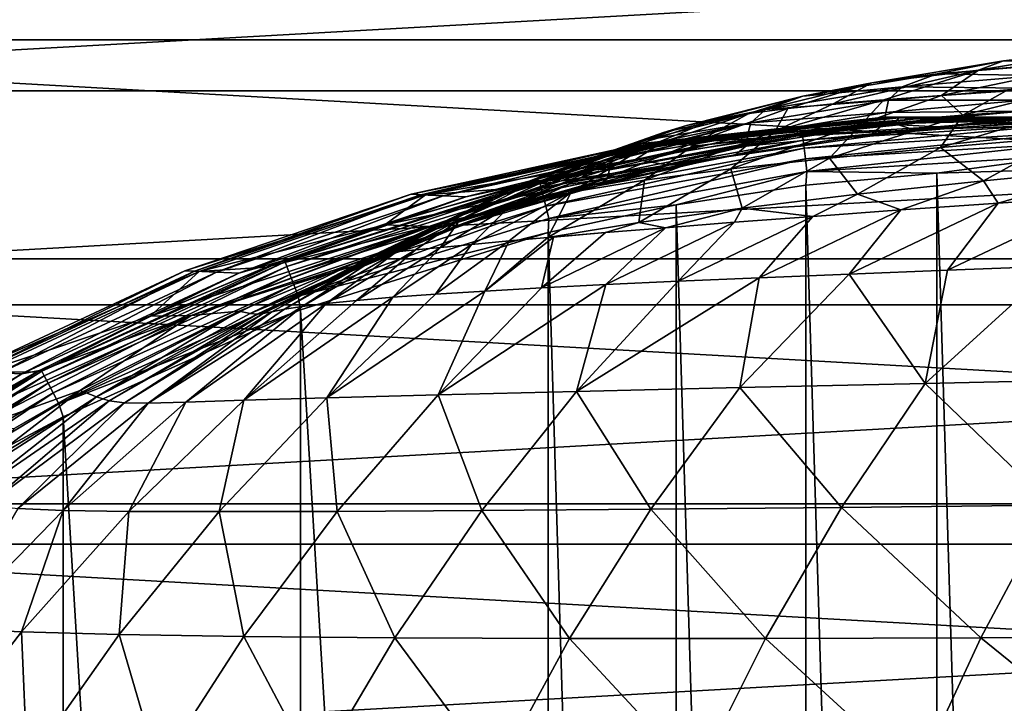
# Model space of a CAD drawing. Header units: metres. Extents: x -23 to 245, y -35 to 23.
# Tile 14 of 166: x -8.06 to -0.49, y 12.49 to 17.75. Entities that reach past the tile are written whole.
import ezdxf

# ---------------------------------------------------------------- set-up
doc = ezdxf.new("R2010")
doc.units = ezdxf.units.M
doc.layers.add('solid_509092_SW0002', color=7, linetype='CONTINUOUS')

msp = doc.modelspace()

# ---------------------------------------------------------------- linework, layer by layer
at = {"layer": 'solid_509092_SW0002'}
for points in [[(-14.030676, 17.589457), (-11.97273, 19.05003), (14.030578, 17.589535)], [(-11.97273, 19.05003), (11.972623, 19.050097), (14.030578, 17.589535)], [(11.70664, 18.626713, 150), (-11.70662, 18.626726, 150), (-13.718841, 17.198614, 150)], [(13.71886, 17.198599, 150), (11.70664, 18.626713, 150), (-13.718841, 17.198614, 150)], [(-15.912372, 15.907379), (-14.030676, 17.589457), (15.912283, 15.907468)], [(-14.030676, 17.589457), (14.030578, 17.589535), (15.912283, 15.907468)], [(0.296971, 17.520905, 232.845963), (-0.690891, 17.357847, 233.358688), (0.407513, 17.450781, 236.343384)], [(0.296971, 17.520905, 232.845963), (-0.496753, 17.428495, 229.859955), (-0.690891, 17.357847, 233.358688)], [(0.523544, 17.506712, 229.415756), (-0.496753, 17.428495, 229.859955), (0.296971, 17.520905, 232.845963)], [(0.523544, 17.506712, 229.415756), (0.032646, 17.413969, 226.456757), (-0.496753, 17.428495, 229.859955)], [(-0.496753, 17.428495, 229.859955), (-1.510027, 17.260302, 230.302887), (-0.690891, 17.357847, 233.358688)], [(-0.496753, 17.428495, 229.859955), (-1.006481, 17.330044, 226.828262), (-1.510027, 17.260302, 230.302887)], [(0.032646, 17.413969, 226.456757), (-1.006481, 17.330044, 226.828262), (-0.496753, 17.428495, 229.859955)], [(0.032646, 17.413969, 226.456757), (-0.224807, 17.316956, 223.468872), (-1.006481, 17.330044, 226.828262)], [(0.407513, 17.450781, 236.343384), (-0.974796, 17.163321, 235.746017), (-0.483142, 17.195534, 237.054977)], [(0.407513, 17.450781, 236.343384), (-0.690891, 17.357847, 233.358688), (-0.974796, 17.163321, 235.746017)], [(-0.690891, 17.357847, 233.358688), (-1.80612, 17.097723, 233.098557), (-1.417373, 17.130671, 234.423431)], [(-0.690891, 17.357847, 233.358688), (-1.510027, 17.260302, 230.302887), (-1.80612, 17.097723, 233.098557)], [(-0.690891, 17.357847, 233.358688), (-1.417373, 17.130671, 234.423431), (-0.974796, 17.163321, 235.746017)], [(-1.510027, 17.260302, 230.302887), (-2.455881, 17.023809, 230.305435), (-2.154361, 17.062178, 231.726501)], [(-1.510027, 17.260302, 230.302887), (-2.040353, 17.158197, 227.198868), (-2.455881, 17.023809, 230.305435)], [(-1.510027, 17.260302, 230.302887), (-2.154361, 17.062178, 231.726501), (-1.80612, 17.097723, 233.098557)], [(-1.006481, 17.330044, 226.828262), (-2.040353, 17.158197, 227.198868), (-1.510027, 17.260302, 230.302887)], [(-1.006481, 17.330044, 226.828262), (-1.27711, 17.228216, 223.766113), (-2.040353, 17.158197, 227.198868)], [(-0.224807, 17.316956, 223.468872), (-1.27711, 17.228216, 223.766113), (-1.006481, 17.330044, 226.828262)], [(-0.224807, 17.316956, 223.468872), (-0.320507, 17.219618, 220.462891), (-1.27711, 17.228216, 223.766113)], [(13.71886, 17.198599, 150), (-13.718841, 17.198614, 150), (-15.558726, 15.553918, 150)], [(15.558744, 15.553901, 150), (13.71886, 17.198599, 150), (-15.558726, 15.553918, 150)], [(-1.27711, 17.228216, 223.766113), (-2.326407, 17.054268, 224.062775), (-2.040353, 17.158197, 227.198868)], [(-1.27711, 17.228216, 223.766113), (-1.380572, 17.126999, 220.68512), (-2.326407, 17.054268, 224.062775)], [(-0.320507, 17.219618, 220.462891), (-1.380572, 17.126999, 220.68512), (-1.27711, 17.228216, 223.766113)], [(-0.320507, 17.219618, 220.462891), (-0.338082, 17.126451, 217.44783), (-1.380572, 17.126999, 220.68512)], [(-0.809339, 17.012051, 237.71405), (-0.483142, 17.195534, 237.054977), (-0.974796, 17.163321, 235.746017)], [(-0.809339, 17.012051, 237.71405), (0.069533, 17.22859, 238.376511), (-0.483142, 17.195534, 237.054977)], [(0.056997, 17.073027, 239.580734), (0.069533, 17.22859, 238.376511), (-0.809339, 17.012051, 237.71405)], [(-2.040353, 17.158197, 227.198868), (-2.935404, 16.931309, 227.256592), (-2.717094, 16.980097, 228.814774)], [(-2.040353, 17.158197, 227.198868), (-2.326407, 17.054268, 224.062775), (-2.935404, 16.931309, 227.256592)], [(-2.040353, 17.158197, 227.198868), (-2.717094, 16.980097, 228.814774), (-2.455881, 17.023809, 230.305435)], [(-1.380572, 17.126999, 220.68512), (-2.439838, 16.952553, 220.906998), (-2.326407, 17.054268, 224.062775)], [(-1.380572, 17.126999, 220.68512), (-1.400897, 17.03092, 217.595016), (-2.439838, 16.952553, 220.906998)], [(-2.252335, 16.887476, 233.854889), (-1.417373, 17.130671, 234.423431), (-1.80612, 17.097723, 233.098557)], [(-1.580681, 16.950541, 235.804291), (-1.417373, 17.130671, 234.423431), (-2.252335, 16.887476, 233.854889)], [(-1.580681, 16.950541, 235.804291), (-0.974796, 17.163321, 235.746017), (-1.417373, 17.130671, 234.423431)], [(-0.809339, 17.012051, 237.71405), (-0.974796, 17.163321, 235.746017), (-1.580681, 16.950541, 235.804291)], [(-0.338082, 17.126451, 217.44783), (-1.400897, 17.03092, 217.595016), (-1.380572, 17.126999, 220.68512)], [(-0.338082, 17.126451, 217.44783), (-0.355429, 17.041533, 214.433304), (-1.400897, 17.03092, 217.595016)], [(-2.326407, 17.054268, 224.062775), (-3.254332, 16.819571, 224.139221), (-3.112126, 16.87752, 225.695969)], [(-2.326407, 17.054268, 224.062775), (-2.439838, 16.952553, 220.906998), (-3.254332, 16.819571, 224.139221)], [(-2.326407, 17.054268, 224.062775), (-3.112126, 16.87752, 225.695969), (-2.935404, 16.931309, 227.256592)], [(-2.820254, 16.820986, 231.871521), (-2.154361, 17.062178, 231.726501), (-2.455881, 17.023809, 230.305435)], [(-2.252335, 16.887476, 233.854889), (-2.154361, 17.062178, 231.726501), (-2.820254, 16.820986, 231.871521)], [(-1.400897, 17.03092, 217.595016), (-2.464478, 16.857628, 217.742035), (-2.439838, 16.952553, 220.906998)], [(-1.400897, 17.03092, 217.595016), (-1.41651, 16.94409, 214.506165), (-2.464478, 16.857628, 217.742035)], [(-2.252335, 16.887476, 233.854889), (-1.80612, 17.097723, 233.098557), (-2.154361, 17.062178, 231.726501)], [(-0.355429, 17.041533, 214.433304), (-1.41651, 16.94409, 214.506165), (-1.400897, 17.03092, 217.595016)], [(-0.355429, 17.041533, 214.433304), (-0.450759, 16.96678, 211.429031), (-1.41651, 16.94409, 214.506165)], [(0.056997, 17.073027, 239.580734), (-0.981207, 16.762323, 238.703522), (-0.040711, 16.842018, 240.542313)], [(0.056997, 17.073027, 239.580734), (-0.809339, 17.012051, 237.71405), (-0.981207, 16.762323, 238.703522)], [(-3.654605, 16.669655, 227.835678), (-2.717094, 16.980097, 228.814774), (-2.935404, 16.931309, 227.256592)], [(-3.283569, 16.749031, 229.861389), (-2.717094, 16.980097, 228.814774), (-3.654605, 16.669655, 227.835678)], [(-2.439838, 16.952553, 220.906998), (-3.497661, 16.684202, 220.898331), (-3.468026, 16.702671, 221.318146)], [(-2.439838, 16.952553, 220.906998), (-2.464478, 16.857628, 217.742035), (-3.497661, 16.684202, 220.898331)], [(-2.439838, 16.952553, 220.906998), (-3.468026, 16.702671, 221.318146), (-3.36825, 16.761217, 222.682999)], [(-2.439838, 16.952553, 220.906998), (-3.36825, 16.761217, 222.682999), (-3.254332, 16.819571, 224.139221)], [(-3.283569, 16.749031, 229.861389), (-2.455881, 17.023809, 230.305435), (-2.717094, 16.980097, 228.814774)], [(-2.820254, 16.820986, 231.871521), (-2.455881, 17.023809, 230.305435), (-3.283569, 16.749031, 229.861389)], [(-1.412496, 16.996145, 184.870544), (-3.250642, 16.79748, 184.868637), (-1.302934, 16.990828, 193.422653)], [(-3.17538, 16.793892, 176.305939), (-3.250642, 16.79748, 184.868637), (-1.412496, 16.996145, 184.870544)], [(-3.250642, 16.79748, 184.868637), (-3.139293, 16.792171, 193.421173), (-1.302934, 16.990828, 193.422653)], [(-1.338443, 16.992552, 176.307571), (-3.17538, 16.793892, 176.305939), (-1.412496, 16.996145, 184.870544)], [(-3.005519, 16.785795, 167.738098), (-3.17538, 16.793892, 176.305939), (-1.338443, 16.992552, 176.307571)], [(-1.302934, 16.990828, 193.422653), (-3.139293, 16.792171, 193.421173), (-1.334334, 16.946451, 201.950012)], [(-1.171309, 16.984438, 167.739075), (-3.005519, 16.785795, 167.738098), (-1.338443, 16.992552, 176.307571)], [(-1.171309, 16.984438, 167.739075), (-2.833068, 16.777575, 159.170105), (-3.005519, 16.785795, 167.738098)], [(-1.171309, 16.984438, 167.739075), (-1.001626, 16.976202, 159.170425), (-2.833068, 16.777575, 159.170105)], [(-2.061231, 16.871716, 150.649933), (-2.833068, 16.777575, 159.170105), (-1.001626, 16.976202, 159.170425)], [(-1.029782, 16.965895, 150.649963), (-2.061231, 16.871716, 150.649933), (-1.001626, 16.976202, 159.170425)], [(-2.043109, 16.86022, 150.546616), (-2.061231, 16.871716, 150.649933), (-1.029782, 16.965895, 150.649963)], [(0.003627, 16.984138, 150.546616), (-2.043109, 16.86022, 150.546616), (-1.029782, 16.965895, 150.649963)], [(-2.038313, 16.820518, 150.450012), (-2.043109, 16.86022, 150.546616), (0.003627, 16.984138, 150.546616)], [(0.003653, 16.944147, 150.450012), (-2.038313, 16.820518, 150.450012), (0.003627, 16.984138, 150.546616)], [(-0.809339, 17.012051, 237.71405), (-1.833851, 16.681385, 236.81842), (-0.981207, 16.762323, 238.703522)], [(-0.809339, 17.012051, 237.71405), (-1.580681, 16.950541, 235.804291), (-1.833851, 16.681385, 236.81842)], [(-0.450759, 16.96678, 211.429031), (-1.013771, 16.922575, 211.429031), (-1.41651, 16.94409, 214.506165)], [(0.441182, 16.997353, 184.872406), (-1.412496, 16.996145, 184.870544), (0.547833, 16.99209, 193.424103)], [(-1.338443, 16.992552, 176.307571), (-1.412496, 16.996145, 184.870544), (0.441182, 16.997353, 184.872406)], [(-1.412496, 16.996145, 184.870544), (-1.302934, 16.990828, 193.422653), (0.547833, 16.99209, 193.424103)], [(0.513266, 16.993795, 176.309143), (-1.338443, 16.992552, 176.307571), (0.441182, 16.997353, 184.872406)], [(-1.171309, 16.984438, 167.739075), (-1.338443, 16.992552, 176.307571), (0.513266, 16.993795, 176.309143)], [(-1.302934, 16.990828, 193.422653), (-1.334334, 16.946451, 201.950012), (-0.329076, 16.995724, 201.950012)], [(-1.187747, 16.898401, 206.687363), (-0.329076, 16.995724, 201.950012), (-1.334334, 16.946451, 201.950012)], [(-1.302934, 16.990828, 193.422653), (-0.329076, 16.995724, 201.950012), (0.67512, 16.985832, 201.949997)], [(0.547833, 16.99209, 193.424103), (-1.302934, 16.990828, 193.422653), (0.67512, 16.985832, 201.949997)], [(-1.187747, 16.898401, 206.687363), (-0.450759, 16.96678, 211.429031), (0.603207, 16.999418, 211.429031)], [(0.713055, 16.96262, 206.689545), (-1.187747, 16.898401, 206.687363), (0.603207, 16.999418, 211.429031)], [(0.713055, 16.96262, 206.689545), (-0.329076, 16.995724, 201.950012), (-1.187747, 16.898401, 206.687363)], [(-1.187747, 16.898401, 206.687363), (-1.013771, 16.922575, 211.429031), (-0.450759, 16.96678, 211.429031)], [(0.675957, 16.985767, 167.740021), (-1.171309, 16.984438, 167.739075), (0.513266, 16.993795, 176.309143)], [(0.675957, 16.985767, 167.740021), (-1.001626, 16.976202, 159.170425), (-1.171309, 16.984438, 167.739075)], [(0.00433, 16.997736, 150.649979), (-1.029782, 16.965895, 150.649963), (-1.001626, 16.976202, 159.170425)], [(0.003627, 16.984138, 150.546616), (-1.029782, 16.965895, 150.649963), (0.00433, 16.997736, 150.649979)], [(0.00433, 16.997736, 150.649979), (-1.001626, 16.976202, 159.170425), (0.84113, 16.977617, 159.170731)], [(0.675957, 16.985767, 167.740021), (0.84113, 16.977617, 159.170731), (-1.001626, 16.976202, 159.170425)], [(-3.950521, 16.581202, 225.806183), (-3.112126, 16.87752, 225.695969), (-3.254332, 16.819571, 224.139221)], [(-3.654605, 16.669655, 227.835678), (-3.112126, 16.87752, 225.695969), (-3.950521, 16.581202, 225.806183)], [(-3.654605, 16.669655, 227.835678), (-2.935404, 16.931309, 227.256592), (-3.112126, 16.87752, 225.695969)], [(-2.252335, 16.887476, 233.854889), (-3.257362, 16.511766, 232.919189), (-2.594056, 16.598417, 234.888748)], [(-2.252335, 16.887476, 233.854889), (-2.820254, 16.820986, 231.871521), (-3.257362, 16.511766, 232.919189)], [(-3.139293, 16.792171, 193.421173), (-2.334908, 16.838064, 201.950012), (-1.334334, 16.946451, 201.950012)], [(-1.187747, 16.898401, 206.687363), (-3.07116, 16.627287, 206.685394), (-1.506756, 16.868418, 211.429016)], [(-1.187747, 16.898401, 206.687363), (-2.334908, 16.838064, 201.950012), (-3.07116, 16.627287, 206.685394)], [(-1.580681, 16.950541, 235.804291), (-2.594056, 16.598417, 234.888748), (-1.833851, 16.681385, 236.81842)], [(-1.580681, 16.950541, 235.804291), (-2.252335, 16.887476, 233.854889), (-2.594056, 16.598417, 234.888748)], [(-1.41651, 16.94409, 214.506165), (-2.478718, 16.773659, 214.578964), (-2.464478, 16.857628, 217.742035)], [(-1.41651, 16.94409, 214.506165), (-1.506756, 16.868418, 211.429016), (-2.478718, 16.773659, 214.578964)], [(-1.187747, 16.898401, 206.687363), (-1.334334, 16.946451, 201.950012), (-2.334908, 16.838064, 201.950012)], [(-2.030678, 16.757317, 150.367065), (-2.038313, 16.820518, 150.450012), (0.003653, 16.944147, 150.450012)], [(0.003694, 16.880487, 150.367065), (-2.030678, 16.757317, 150.367065), (0.003653, 16.944147, 150.450012)], [(-2.020725, 16.674938, 150.303467), (-2.030678, 16.757317, 150.367065), (0.003694, 16.880487, 150.367065)], [(0.003748, 16.797508, 150.303467), (-2.020725, 16.674938, 150.303467), (0.003694, 16.880487, 150.367065)], [(-1.013771, 16.922575, 211.429031), (-1.506756, 16.868418, 211.429016), (-1.41651, 16.94409, 214.506165)], [(-1.187747, 16.898401, 206.687363), (-1.506756, 16.868418, 211.429016), (-1.013771, 16.922575, 211.429031)], [(-4.194645, 16.483349, 223.782089), (-3.254332, 16.819571, 224.139221), (-3.36825, 16.761217, 222.682999)], [(-3.950521, 16.581202, 225.806183), (-3.254332, 16.819571, 224.139221), (-4.194645, 16.483349, 223.782089)], [(-4.060563, 16.492817, 150.546616), (-3.083417, 16.715851, 150.649902), (-2.061231, 16.871716, 150.649933)], [(-2.043109, 16.86022, 150.546616), (-4.060563, 16.492817, 150.546616), (-2.061231, 16.871716, 150.649933)], [(-4.051045, 16.453976, 150.450012), (-4.060563, 16.492817, 150.546616), (-2.043109, 16.86022, 150.546616)], [(-2.038313, 16.820518, 150.450012), (-4.051045, 16.453976, 150.450012), (-2.043109, 16.86022, 150.546616)], [(-4.035894, 16.392145, 150.367065), (-4.051045, 16.453976, 150.450012), (-2.038313, 16.820518, 150.450012)], [(-2.030678, 16.757317, 150.367065), (-4.035894, 16.392145, 150.367065), (-2.038313, 16.820518, 150.450012)], [(-2.820254, 16.820986, 231.871521), (-3.819949, 16.419138, 230.916809), (-3.257362, 16.511766, 232.919189)], [(-2.820254, 16.820986, 231.871521), (-3.283569, 16.749031, 229.861389), (-3.819949, 16.419138, 230.916809)], [(-2.464478, 16.857628, 217.742035), (-3.526866, 16.598387, 217.752747), (-3.497661, 16.684202, 220.898331)], [(-2.464478, 16.857628, 217.742035), (-2.478718, 16.773659, 214.578964), (-3.526866, 16.598387, 217.752747)], [(-3.139293, 16.792171, 193.421173), (-3.325053, 16.671156, 201.950012), (-2.334908, 16.838064, 201.950012)], [(-3.07116, 16.627287, 206.685394), (-2.334908, 16.838064, 201.950012), (-3.325053, 16.671156, 201.950012)], [(-2.061231, 16.871716, 150.649933), (-3.083417, 16.715851, 150.649902), (-2.833068, 16.777575, 159.170105)], [(-3.07116, 16.627287, 206.685394), (-2.561263, 16.703302, 211.429016), (-1.506756, 16.868418, 211.429016)], [(-1.506756, 16.868418, 211.429016), (-2.561263, 16.703302, 211.429016), (-2.478718, 16.773659, 214.578964)], [(-0.040711, 16.842018, 240.542313), (-0.981207, 16.762323, 238.703522), (-0.650217, 16.507421, 240.450531)], [(-0.040711, 16.842018, 240.542313), (-0.650217, 16.507421, 240.450531), (0.401629, 16.609175, 242.256485)], [(-3.250642, 16.79748, 184.868637), (-5.050876, 16.403246, 184.866699), (-3.139293, 16.792171, 193.421173)], [(-4.975281, 16.399714, 176.304291), (-5.050876, 16.403246, 184.866699), (-3.250642, 16.79748, 184.868637)], [(-5.050876, 16.403246, 184.866699), (-4.939035, 16.398022, 193.419662), (-3.139293, 16.792171, 193.421173)], [(-3.17538, 16.793892, 176.305939), (-4.975281, 16.399714, 176.304291), (-3.250642, 16.79748, 184.868637)], [(-4.804667, 16.391741, 167.737106), (-4.975281, 16.399714, 176.304291), (-3.17538, 16.793892, 176.305939)], [(-3.139293, 16.792171, 193.421173), (-4.939035, 16.398022, 193.419662), (-3.325053, 16.671156, 201.950012)], [(-3.005519, 16.785795, 167.738098), (-4.804667, 16.391741, 167.737106), (-3.17538, 16.793892, 176.305939)], [(-3.005519, 16.785795, 167.738098), (-4.631454, 16.38365, 159.169785), (-4.804667, 16.391741, 167.737106)], [(-3.005519, 16.785795, 167.738098), (-2.833068, 16.777575, 159.170105), (-4.631454, 16.38365, 159.169785)], [(-4.08913, 16.499796, 150.649887), (-4.631454, 16.38365, 159.169785), (-2.833068, 16.777575, 159.170105)], [(-4.411633, 16.376343, 221.771301), (-3.36825, 16.761217, 222.682999), (-3.468026, 16.702671, 221.318146)], [(-4.194645, 16.483349, 223.782089), (-3.36825, 16.761217, 222.682999), (-4.411633, 16.376343, 221.771301)], [(-3.283569, 16.749031, 229.861389), (-4.287829, 16.318361, 228.893265), (-3.819949, 16.419138, 230.916809)], [(-3.283569, 16.749031, 229.861389), (-3.654605, 16.669655, 227.835678), (-4.287829, 16.318361, 228.893265)], [(-3.083417, 16.715851, 150.649902), (-4.08913, 16.499796, 150.649887), (-2.833068, 16.777575, 159.170105)], [(-4.016146, 16.311552, 150.303467), (-4.035894, 16.392145, 150.367065), (-2.030678, 16.757317, 150.367065)], [(-2.020725, 16.674938, 150.303467), (-4.016146, 16.311552, 150.303467), (-2.030678, 16.757317, 150.367065)], [(-2.478718, 16.773659, 214.578964), (-3.540371, 16.525774, 214.583801), (-3.526866, 16.598387, 217.752747)], [(-2.478718, 16.773659, 214.578964), (-2.561263, 16.703302, 211.429016), (-3.540371, 16.525774, 214.583801)], [(-2.009136, 16.579008, 150.263535), (-2.020725, 16.674938, 150.303467), (0.003748, 16.797508, 150.303467)], [(0.003811, 16.70088, 150.263535), (-2.009136, 16.579008, 150.263535), (0.003748, 16.797508, 150.303467)], [(-0.981207, 16.762323, 238.703522), (-1.833851, 16.681385, 236.81842), (-1.620464, 16.403561, 238.594925)], [(-0.981207, 16.762323, 238.703522), (-1.620464, 16.403561, 238.594925), (-0.650217, 16.507421, 240.450531)], [(-4.939035, 16.398022, 193.419662), (-4.299407, 16.446993, 201.950012), (-3.325053, 16.671156, 201.950012)], [(-3.654605, 16.669655, 227.835678), (-4.675814, 16.207426, 226.864059), (-4.287829, 16.318361, 228.893265)], [(-3.654605, 16.669655, 227.835678), (-3.950521, 16.581202, 225.806183), (-4.675814, 16.207426, 226.864059)], [(-4.411633, 16.376343, 221.771301), (-3.468026, 16.702671, 221.318146), (-3.497661, 16.684202, 220.898331)], [(-4.411633, 16.376343, 221.771301), (-3.497661, 16.684202, 220.898331), (-3.572807, 16.636808, 219.851089)], [(-3.07116, 16.627287, 206.685394), (-3.325053, 16.671156, 201.950012), (-4.299407, 16.446993, 201.950012)], [(-4.060563, 16.492817, 150.546616), (-4.08913, 16.499796, 150.649887), (-3.083417, 16.715851, 150.649902)], [(-3.993148, 16.217701, 150.263535), (-4.016146, 16.311552, 150.303467), (-2.020725, 16.674938, 150.303467)], [(-2.009136, 16.579008, 150.263535), (-3.993148, 16.217701, 150.263535), (-2.020725, 16.674938, 150.303467)], [(-3.572807, 16.636808, 219.851089), (-3.497661, 16.684202, 220.898331), (-3.526866, 16.598387, 217.752747)], [(-2.561263, 16.703302, 211.429016), (-2.853365, 16.645443, 211.429001), (-3.540371, 16.525774, 214.583801)], [(-3.07116, 16.627287, 206.685394), (-2.853365, 16.645443, 211.429001), (-2.561263, 16.703302, 211.429016)], [(-1.833851, 16.681385, 236.81842), (-2.594056, 16.598417, 234.888748), (-2.505173, 16.296995, 236.690689)], [(-1.833851, 16.681385, 236.81842), (-2.505173, 16.296995, 236.690689), (-1.620464, 16.403561, 238.594925)], [(0.003811, 16.70088, 150.263535), (-1.009358, 16.566336, 150.25), (-2.009136, 16.579008, 150.263535)], [(0.003811, 16.70088, 150.263535), (0.000948, 16.597727, 150.25), (-1.009358, 16.566336, 150.25)], [(-3.07116, 16.627287, 206.685394), (-4.299407, 16.446993, 201.950012), (-5.253285, 16.167961, 201.949997)], [(-3.07116, 16.627287, 206.685394), (-5.253285, 16.167961, 201.949997), (-4.915341, 16.155811, 206.696136)], [(-3.950521, 16.581202, 225.806183), (-5.003649, 16.085262, 224.842026), (-4.675814, 16.207426, 226.864059)], [(-3.950521, 16.581202, 225.806183), (-4.194645, 16.483349, 223.782089), (-5.003649, 16.085262, 224.842026)], [(-3.07116, 16.627287, 206.685394), (-4.915341, 16.155811, 206.696136), (-3.616296, 16.46883, 211.429001)], [(-4.622676, 16.261271, 219.778793), (-3.572807, 16.636808, 219.851089), (-3.647719, 16.590269, 218.860703)], [(-4.411633, 16.376343, 221.771301), (-3.572807, 16.636808, 219.851089), (-4.622676, 16.261271, 219.778793)], [(-4.622676, 16.261271, 219.778793), (-3.647719, 16.590269, 218.860703), (-3.739112, 16.53581, 217.73291)], [(-2.009136, 16.579008, 150.263535), (-3.014827, 16.321775, 150.25), (-3.993148, 16.217701, 150.263535)], [(-3.739112, 16.53581, 217.73291), (-3.526866, 16.598387, 217.752747), (-3.540371, 16.525774, 214.583801)], [(-3.739112, 16.53581, 217.73291), (-3.647719, 16.590269, 218.860703), (-3.526866, 16.598387, 217.752747)], [(-3.647719, 16.590269, 218.860703), (-3.572807, 16.636808, 219.851089), (-3.526866, 16.598387, 217.752747)], [(-2.853365, 16.645443, 211.429001), (-3.616296, 16.46883, 211.429001), (-3.540371, 16.525774, 214.583801)], [(-3.07116, 16.627287, 206.685394), (-3.616296, 16.46883, 211.429001), (-2.853365, 16.645443, 211.429001)], [(-2.594056, 16.598417, 234.888748), (-3.299866, 16.186905, 234.738922), (-2.505173, 16.296995, 236.690689)], [(-2.594056, 16.598417, 234.888748), (-3.257362, 16.511766, 232.919189), (-3.299866, 16.186905, 234.738922)], [(-2.009136, 16.579008, 150.263535), (-2.016538, 16.474144, 150.25), (-3.014827, 16.321775, 150.25)], [(-2.009136, 16.579008, 150.263535), (-1.009358, 16.566336, 150.25), (-2.016538, 16.474144, 150.25)], [(-0.002412, -16.597729, 150.25), (-1.009358, 16.566336, 150.25), (0.000948, 16.597727, 150.25)], [(0.401629, 16.609175, 242.256485), (-0.650217, 16.507421, 240.450531), (-0.539252, 16.334309, 241.17897)], [(0.401629, 16.609175, 242.256485), (-0.539252, 16.334309, 241.17897), (0.276503, 16.38818, 242.603958)], [(-6.019326, 15.884475, 150.546616), (-5.074184, 16.225008, 150.649857), (-4.08913, 16.499796, 150.649887)], [(-4.060563, 16.492817, 150.546616), (-6.019326, 15.884475, 150.546616), (-4.08913, 16.499796, 150.649887)], [(-4.08913, 16.499796, 150.649887), (-5.074184, 16.225008, 150.649857), (-4.631454, 16.38365, 159.169785)], [(-4.847922, 16.139217, 217.808899), (-3.739112, 16.53581, 217.73291), (-3.836453, 16.482405, 216.666611)], [(-4.622676, 16.261271, 219.778793), (-3.739112, 16.53581, 217.73291), (-4.847922, 16.139217, 217.808899)], [(-4.324728, 16.275501, 212.96376), (-3.540371, 16.525774, 214.583801), (-3.616296, 16.46883, 211.429001)], [(-4.324728, 16.275501, 212.96376), (-4.056339, 16.378624, 214.705521), (-3.540371, 16.525774, 214.583801)], [(-4.056339, 16.378624, 214.705521), (-3.836453, 16.482405, 216.666611), (-3.540371, 16.525774, 214.583801)], [(-3.257362, 16.511766, 232.919189), (-4.000677, 16.071259, 232.74353), (-3.299866, 16.186905, 234.738922)], [(-3.257362, 16.511766, 232.919189), (-3.819949, 16.419138, 230.916809), (-4.000677, 16.071259, 232.74353)], [(-3.836453, 16.482405, 216.666611), (-3.739112, 16.53581, 217.73291), (-3.540371, 16.525774, 214.583801)], [(-1.012439, -16.566164, 150.25), (-2.016538, 16.474144, 150.25), (-1.009358, 16.566336, 150.25)], [(-0.650217, 16.507421, 240.450531), (-1.620464, 16.403561, 238.594925), (-1.2856, 16.282772, 239.754898)], [(-0.650217, 16.507421, 240.450531), (-1.2856, 16.282772, 239.754898), (-0.539252, 16.334309, 241.17897)], [(-0.002412, -16.597729, 150.25), (-1.012439, -16.566164, 150.25), (-1.009358, 16.566336, 150.25)], [(-6.005159, 15.847076, 150.450012), (-6.019326, 15.884475, 150.546616), (-4.060563, 16.492817, 150.546616)], [(-4.051045, 16.453976, 150.450012), (-6.005159, 15.847076, 150.450012), (-4.060563, 16.492817, 150.546616)], [(-5.982607, 15.787544, 150.367065), (-6.005159, 15.847076, 150.450012), (-4.051045, 16.453976, 150.450012)], [(-4.035894, 16.392145, 150.367065), (-5.982607, 15.787544, 150.367065), (-4.051045, 16.453976, 150.450012)], [(-4.194645, 16.483349, 223.782089), (-5.297039, 15.951179, 222.848373), (-5.003649, 16.085262, 224.842026)], [(-4.194645, 16.483349, 223.782089), (-4.411633, 16.376343, 221.771301), (-5.297039, 15.951179, 222.848373)], [(-4.939035, 16.398022, 193.419662), (-5.253285, 16.167961, 201.949997), (-4.299407, 16.446993, 201.950012)], [(-5.113295, 16.0075, 215.856003), (-3.836453, 16.482405, 216.666611), (-4.056339, 16.378624, 214.705521)], [(-4.847922, 16.139217, 217.808899), (-3.836453, 16.482405, 216.666611), (-5.113295, 16.0075, 215.856003)], [(-4.915341, 16.155811, 206.696136), (-4.653288, 16.167961, 211.429001), (-3.616296, 16.46883, 211.429001)], [(-4.653288, 16.167961, 211.429001), (-4.324728, 16.275501, 212.96376), (-3.616296, 16.46883, 211.429001)], [(-2.019788, -16.473724, 150.25), (-3.014827, 16.321775, 150.25), (-2.016538, 16.474144, 150.25)], [(-1.012439, -16.566164, 150.25), (-2.019788, -16.473724, 150.25), (-2.016538, 16.474144, 150.25)], [(-5.050876, 16.403246, 184.866699), (-6.790975, 15.815651, 184.864716), (-4.939035, 16.398022, 193.419662)], [(-6.716026, 15.812224, 176.302612), (-6.790975, 15.815651, 184.864716), (-5.050876, 16.403246, 184.866699)], [(-6.790975, 15.815651, 184.864716), (-6.680092, 15.810585, 193.418121), (-4.939035, 16.398022, 193.419662)], [(-4.975281, 16.399714, 176.304291), (-6.716026, 15.812224, 176.302612), (-5.050876, 16.403246, 184.866699)], [(-6.546873, 15.804493, 167.736099), (-6.716026, 15.812224, 176.302612), (-4.975281, 16.399714, 176.304291)], [(-4.939035, 16.398022, 193.419662), (-6.680092, 15.810585, 193.418121), (-5.253285, 16.167961, 201.949997)], [(-4.804667, 16.391741, 167.737106), (-6.546873, 15.804493, 167.736099), (-4.975281, 16.399714, 176.304291)], [(-4.804667, 16.391741, 167.737106), (-6.375142, 15.796645, 159.169464), (-6.546873, 15.804493, 167.736099)], [(-4.804667, 16.391741, 167.737106), (-4.631454, 16.38365, 159.169785), (-6.375142, 15.796645, 159.169464)], [(-6.038682, 15.891655, 150.649841), (-6.375142, 15.796645, 159.169464), (-4.631454, 16.38365, 159.169785)], [(-5.074184, 16.225008, 150.649857), (-6.038682, 15.891655, 150.649841), (-4.631454, 16.38365, 159.169785)], [(-5.953213, 15.709948, 150.303467), (-5.982607, 15.787544, 150.367065), (-4.035894, 16.392145, 150.367065)], [(-4.016146, 16.311552, 150.303467), (-5.953213, 15.709948, 150.303467), (-4.035894, 16.392145, 150.367065)], [(-4.411633, 16.376343, 221.771301), (-5.296398, 15.956463, 220.528702), (-5.302498, 15.951371, 222.425385)], [(-4.411633, 16.376343, 221.771301), (-5.302498, 15.951371, 222.425385), (-5.297039, 15.951179, 222.848373)], [(-4.411633, 16.376343, 221.771301), (-4.622676, 16.261271, 219.778793), (-5.296398, 15.956463, 220.528702)], [(-5.113295, 16.0075, 215.856003), (-4.056339, 16.378624, 214.705521), (-5.051079, 16.027683, 214.978226)], [(-5.051079, 16.027683, 214.978226), (-4.056339, 16.378624, 214.705521), (-4.899393, 16.080441, 213.369583)], [(-4.899393, 16.080441, 213.369583), (-4.056339, 16.378624, 214.705521), (-4.324728, 16.275501, 212.96376)], [(-3.819949, 16.419138, 230.916809), (-4.586072, 16.018059, 230.231552), (-4.298325, 16.044724, 231.575119)], [(-3.819949, 16.419138, 230.916809), (-4.287829, 16.318361, 228.893265), (-4.586072, 16.018059, 230.231552)], [(-3.819949, 16.419138, 230.916809), (-4.298325, 16.044724, 231.575119), (-4.000677, 16.071259, 232.74353)], [(-1.620464, 16.403561, 238.594925), (-2.505173, 16.296995, 236.690689), (-1.962244, 16.233625, 238.338257)], [(-1.620464, 16.403561, 238.594925), (-1.962244, 16.233625, 238.338257), (-1.2856, 16.282772, 239.754898)], [(-0.927539, 15.819109, 241.68103), (0.276503, 16.38818, 242.603958), (-0.539252, 16.334309, 241.17897)], [(-0.927539, 15.819109, 241.68103), (-0.108287, 15.850003, 243.115387), (0.276503, 16.38818, 242.603958)], [(-5.918983, 15.619586, 150.263535), (-5.953213, 15.709948, 150.303467), (-4.016146, 16.311552, 150.303467)], [(-3.993148, 16.217701, 150.263535), (-5.918983, 15.619586, 150.263535), (-4.016146, 16.311552, 150.303467)], [(-4.899393, 16.080441, 213.369583), (-4.324728, 16.275501, 212.96376), (-4.718487, 16.144913, 211.885727)], [(-4.287829, 16.318361, 228.893265), (-4.824481, 15.994939, 228.856949), (-4.586072, 16.018059, 230.231552)], [(-4.287829, 16.318361, 228.893265), (-4.675814, 16.207426, 226.864059), (-4.824481, 15.994939, 228.856949)], [(-4.718487, 16.144913, 211.885727), (-4.324728, 16.275501, 212.96376), (-4.653288, 16.167961, 211.429001)], [(-3.018507, -16.321098, 150.25), (-3.997158, 16.110458, 150.25), (-3.014827, 16.321775, 150.25)], [(-3.993148, 16.217701, 150.263535), (-3.014827, 16.321775, 150.25), (-3.997158, 16.110458, 150.25)], [(-2.505173, 16.296995, 236.690689), (-3.299866, 16.186905, 234.738922), (-3.094931, 16.146553, 235.575378)], [(-2.505173, 16.296995, 236.690689), (-3.094931, 16.146553, 235.575378), (-2.564161, 16.188274, 236.944595)], [(-2.019788, -16.473724, 150.25), (-3.018507, -16.321098, 150.25), (-3.014827, 16.321775, 150.25)], [(-2.505173, 16.296995, 236.690689), (-2.564161, 16.188274, 236.944595), (-1.962244, 16.233625, 238.338257)], [(-2.375131, 15.761305, 238.784225), (-1.2856, 16.282772, 239.754898), (-1.962244, 16.233625, 238.338257)], [(-2.375131, 15.761305, 238.784225), (-1.683606, 15.789567, 240.235397), (-1.2856, 16.282772, 239.754898)], [(-1.683606, 15.789567, 240.235397), (-0.539252, 16.334309, 241.17897), (-1.2856, 16.282772, 239.754898)], [(-1.683606, 15.789567, 240.235397), (-0.927539, 15.819109, 241.68103), (-0.539252, 16.334309, 241.17897)], [(-6.019326, 15.884475, 150.546616), (-6.038682, 15.891655, 150.649841), (-5.074184, 16.225008, 150.649857)], [(-3.993148, 16.217701, 150.263535), (-3.997158, 16.110458, 150.25), (-5.918983, 15.619586, 150.263535)], [(-4.622676, 16.261271, 219.778793), (-5.246964, 15.969249, 218.556992), (-5.296398, 15.956463, 220.528702)], [(-4.622676, 16.261271, 219.778793), (-4.847922, 16.139217, 217.808899), (-5.246964, 15.969249, 218.556992)], [(-4.675814, 16.207426, 226.864059), (-5.162877, 15.961622, 225.879623), (-5.017392, 15.976117, 227.410385)], [(-4.675814, 16.207426, 226.864059), (-5.003649, 16.085262, 224.842026), (-5.162877, 15.961622, 225.879623)], [(-4.675814, 16.207426, 226.864059), (-5.017392, 15.976117, 227.410385), (-4.824481, 15.994939, 228.856949)], [(-2.996999, 15.734438, 237.343262), (-1.962244, 16.233625, 238.338257), (-2.564161, 16.188274, 236.944595)], [(-2.996999, 15.734438, 237.343262), (-2.375131, 15.761305, 238.784225), (-1.962244, 16.233625, 238.338257)], [(-4.915341, 16.155811, 206.696136), (-6.163996, 15.84339, 201.949997), (-7.055984, 15.466654, 201.949997)], [(-4.915341, 16.155811, 206.696136), (-7.055984, 15.466654, 201.949997), (-6.741872, 15.471036, 206.684967)], [(-6.741872, 15.471036, 206.684967), (-5.521547, 15.859441, 211.429001), (-4.653288, 16.167961, 211.429001)], [(-4.898868, 16.155598, 206.933136), (-6.741872, 15.471036, 206.684967), (-4.653288, 16.167961, 211.429001)], [(-4.898868, 16.155598, 206.933136), (-4.915341, 16.155811, 206.696136), (-6.741872, 15.471036, 206.684967)], [(-6.680092, 15.810585, 193.418121), (-6.163996, 15.84339, 201.949997), (-5.253285, 16.167961, 201.949997)], [(-6.287073, 15.485808, 214.031891), (-4.686861, 16.15612, 211.660446), (-4.653288, 16.167961, 211.429001)], [(-5.521547, 15.859441, 211.429001), (-6.287073, 15.485808, 214.031891), (-4.653288, 16.167961, 211.429001)], [(-6.287073, 15.485808, 214.031891), (-4.718487, 16.144913, 211.885727), (-4.686861, 16.15612, 211.660446)], [(-6.287073, 15.485808, 214.031891), (-4.899393, 16.080441, 213.369583), (-4.718487, 16.144913, 211.885727)], [(-4.915341, 16.155811, 206.696136), (-5.253285, 16.167961, 201.949997), (-6.163996, 15.84339, 201.949997)], [(-4.847922, 16.139217, 217.808899), (-5.162789, 15.992653, 216.712173), (-5.246964, 15.969249, 218.556992)], [(-4.847922, 16.139217, 217.808899), (-5.113295, 16.0075, 215.856003), (-5.162789, 15.992653, 216.712173)], [(-4.898868, 16.155598, 206.933136), (-4.653288, 16.167961, 211.429001), (-4.915341, 16.155811, 206.696136)], [(-4.718487, 16.144913, 211.885727), (-4.653288, 16.167961, 211.429001), (-4.686861, 16.15612, 211.660446)], [(-4.047561, 15.683905, 234.475464), (-3.094931, 16.146553, 235.575378), (-3.557559, 16.108889, 234.230103)], [(-4.047561, 15.683905, 234.475464), (-3.553392, 15.708714, 235.90863), (-3.094931, 16.146553, 235.575378)], [(-3.299866, 16.186905, 234.738922), (-4.000677, 16.071259, 232.74353), (-3.557559, 16.108889, 234.230103)], [(-3.299866, 16.186905, 234.738922), (-3.557559, 16.108889, 234.230103), (-3.094931, 16.146553, 235.575378)], [(-3.553392, 15.708714, 235.90863), (-2.564161, 16.188274, 236.944595), (-3.094931, 16.146553, 235.575378)], [(-3.553392, 15.708714, 235.90863), (-2.996999, 15.734438, 237.343262), (-2.564161, 16.188274, 236.944595)], [(-6.287073, 15.485808, 214.031891), (-5.051079, 16.027683, 214.978226), (-4.899393, 16.080441, 213.369583)], [(-5.918983, 15.619586, 150.263535), (-3.997158, 16.110458, 150.25), (-5.900214, 15.516381, 150.25)], [(-4.000381, -16.109699, 150.25), (-5.900214, 15.516381, 150.25), (-3.997158, 16.110458, 150.25)], [(-5.003649, 16.085262, 224.842026), (-5.297039, 15.951179, 222.848373), (-5.258523, 15.953249, 224.220688)], [(-5.003649, 16.085262, 224.842026), (-5.258523, 15.953249, 224.220688), (-5.162877, 15.961622, 225.879623)], [(-4.863296, 15.635739, 231.56279), (-4.298325, 16.044724, 231.575119), (-4.586072, 16.018059, 230.231552)], [(-4.863296, 15.635739, 231.56279), (-4.484093, 15.659651, 233.029526), (-4.298325, 16.044724, 231.575119)], [(-4.484093, 15.659651, 233.029526), (-3.957315, 16.075001, 232.900528), (-4.000677, 16.071259, 232.74353)], [(-4.484093, 15.659651, 233.029526), (-4.047561, 15.683905, 234.475464), (-3.957315, 16.075001, 232.900528)], [(-4.484093, 15.659651, 233.029526), (-4.000677, 16.071259, 232.74353), (-4.298325, 16.044724, 231.575119)], [(-4.047561, 15.683905, 234.475464), (-3.557559, 16.108889, 234.230103), (-3.957315, 16.075001, 232.900528)], [(-3.557559, 16.108889, 234.230103), (-4.000677, 16.071259, 232.74353), (-3.957315, 16.075001, 232.900528)], [(-3.018507, -16.321098, 150.25), (-4.000381, -16.109699, 150.25), (-3.997158, 16.110458, 150.25)], [(-6.287073, 15.485808, 214.031891), (-6.235124, 15.481531, 216.495941), (-5.051079, 16.027683, 214.978226)], [(-6.235124, 15.481531, 216.495941), (-5.113295, 16.0075, 215.856003), (-5.051079, 16.027683, 214.978226)], [(-6.235124, 15.481531, 216.495941), (-5.162789, 15.992653, 216.712173), (-5.113295, 16.0075, 215.856003)], [(-6.235124, 15.481531, 216.495941), (-6.187065, 15.48753, 218.810608), (-5.162789, 15.992653, 216.712173)], [(-6.187065, 15.48753, 218.810608), (-5.246964, 15.969249, 218.556992), (-5.162789, 15.992653, 216.712173)], [(-6.187065, 15.48753, 218.810608), (-5.296398, 15.956463, 220.528702), (-5.246964, 15.969249, 218.556992)], [(-5.704297, 15.563763, 226.752563), (-5.017392, 15.976117, 227.410385), (-5.162877, 15.961622, 225.879623)], [(-5.704297, 15.563763, 226.752563), (-5.471793, 15.587687, 228.445984), (-5.017392, 15.976117, 227.410385)], [(-5.471793, 15.587687, 228.445984), (-4.824481, 15.994939, 228.856949), (-5.017392, 15.976117, 227.410385)], [(-5.471793, 15.587687, 228.445984), (-5.192082, 15.611703, 230.039658), (-4.824481, 15.994939, 228.856949)], [(-5.192082, 15.611703, 230.039658), (-4.586072, 16.018059, 230.231552), (-4.824481, 15.994939, 228.856949)], [(-5.192082, 15.611703, 230.039658), (-4.863296, 15.635739, 231.56279), (-4.586072, 16.018059, 230.231552)], [(-17.593859, 14.025155), (-15.912372, 15.907379), (17.593781, 14.025252)], [(-15.912372, 15.907379), (15.912283, 15.907468), (17.593781, 14.025252)], [(-6.187065, 15.48753, 218.810608), (-6.121631, 15.500838, 220.989426), (-5.296398, 15.956463, 220.528702)], [(-6.121631, 15.500838, 220.989426), (-5.302498, 15.951371, 222.425385), (-5.296398, 15.956463, 220.528702)], [(-6.121631, 15.500838, 220.989426), (-6.025029, 15.519121, 223.032974), (-5.302498, 15.951371, 222.425385)], [(-6.025029, 15.519121, 223.032974), (-5.258523, 15.953249, 224.220688), (-5.297039, 15.951179, 222.848373)], [(-6.025029, 15.519121, 223.032974), (-5.887648, 15.540597, 224.95369), (-5.258523, 15.953249, 224.220688)], [(-6.025029, 15.519121, 223.032974), (-5.297039, 15.951179, 222.848373), (-5.302498, 15.951371, 222.425385)], [(-5.887648, 15.540597, 224.95369), (-5.162877, 15.961622, 225.879623), (-5.258523, 15.953249, 224.220688)], [(-5.887648, 15.540597, 224.95369), (-5.704297, 15.563763, 226.752563), (-5.162877, 15.961622, 225.879623)], [(-7.889652, 15.043086, 150.546616), (-6.983835, 15.49947, 150.649826), (-6.038682, 15.891655, 150.649841)], [(-6.019326, 15.884475, 150.546616), (-7.889652, 15.043086, 150.546616), (-6.038682, 15.891655, 150.649841)], [(-7.871075, 15.00767, 150.450012), (-7.889652, 15.043086, 150.546616), (-6.019326, 15.884475, 150.546616)], [(-6.005159, 15.847076, 150.450012), (-7.871075, 15.00767, 150.450012), (-6.019326, 15.884475, 150.546616)], [(-7.841503, 14.951296, 150.367065), (-7.871075, 15.00767, 150.450012), (-6.005159, 15.847076, 150.450012)], [(-5.982607, 15.787544, 150.367065), (-7.841503, 14.951296, 150.367065), (-6.005159, 15.847076, 150.450012)], [(-6.680092, 15.810585, 193.418121), (-7.055984, 15.466654, 201.949997), (-6.163996, 15.84339, 201.949997)], [(-6.038682, 15.891655, 150.649841), (-6.983835, 15.49947, 150.649826), (-6.375142, 15.796645, 159.169464)], [(-6.741872, 15.471036, 206.684967), (-6.372993, 15.504108, 211.429001), (-5.521547, 15.859441, 211.429001)], [(-5.521547, 15.859441, 211.429001), (-6.372993, 15.504108, 211.429001), (-6.287073, 15.485808, 214.031891)], [(-1.100501, 14.949391, 243.121078), (-0.927539, 15.819109, 241.68103), (-1.683606, 15.789567, 240.235397)], [(-1.100501, 14.949391, 243.121078), (-0.108287, 15.850003, 243.115387), (-0.927539, 15.819109, 241.68103)], [(0.475623, 14.985349, 245.611465), (-0.108287, 15.850003, 243.115387), (-1.100501, 14.949391, 243.121078)], [(-6.790975, 15.815651, 184.864716), (-8.451063, 15.0415, 184.862747), (-6.680092, 15.810585, 193.418121)], [(-8.377683, 15.038229, 176.300949), (-8.451063, 15.0415, 184.862747), (-6.790975, 15.815651, 184.864716)], [(-8.451063, 15.0415, 184.862747), (-8.342502, 15.036666, 193.416595), (-6.680092, 15.810585, 193.418121)], [(-6.716026, 15.812224, 176.302612), (-8.377683, 15.038229, 176.300949), (-6.790975, 15.815651, 184.864716)], [(-8.21207, 15.030849, 167.735092), (-8.377683, 15.038229, 176.300949), (-6.716026, 15.812224, 176.302612)], [(-6.680092, 15.810585, 193.418121), (-8.342502, 15.036666, 193.416595), (-7.055984, 15.466654, 201.949997)], [(-6.546873, 15.804493, 167.736099), (-8.21207, 15.030849, 167.735092), (-6.716026, 15.812224, 176.302612)], [(-6.546873, 15.804493, 167.736099), (-8.043935, 15.02336, 159.169128), (-8.21207, 15.030849, 167.735092)], [(-6.546873, 15.804493, 167.736099), (-6.375142, 15.796645, 159.169464), (-8.043935, 15.02336, 159.169128)], [(-7.907729, 15.048952, 150.649811), (-8.043935, 15.02336, 159.169128), (-6.375142, 15.796645, 159.169464)], [(-6.983835, 15.49947, 150.649826), (-7.907729, 15.048952, 150.649811), (-6.375142, 15.796645, 159.169464)], [(-7.802956, 14.877814, 150.303467), (-7.841503, 14.951296, 150.367065), (-5.982607, 15.787544, 150.367065)], [(-5.953213, 15.709948, 150.303467), (-7.802956, 14.877814, 150.303467), (-5.982607, 15.787544, 150.367065)], [(-3.778764, 14.888227, 237.798874), (-2.375131, 15.761305, 238.784225), (-2.996999, 15.734438, 237.343262)], [(-2.524985, 14.917084, 240.510803), (-2.375131, 15.761305, 238.784225), (-3.778764, 14.888227, 237.798874)], [(-2.524985, 14.917084, 240.510803), (-1.683606, 15.789567, 240.235397), (-2.375131, 15.761305, 238.784225)], [(-1.100501, 14.949391, 243.121078), (-1.683606, 15.789567, 240.235397), (-2.524985, 14.917084, 240.510803)], [(-7.758069, 14.792246, 150.263535), (-7.802956, 14.877814, 150.303467), (-5.953213, 15.709948, 150.303467)], [(-5.918983, 15.619586, 150.263535), (-7.758069, 14.792246, 150.263535), (-5.953213, 15.709948, 150.303467)], [(-4.842652, 14.862532, 235.004089), (-3.553392, 15.708714, 235.90863), (-4.047561, 15.683905, 234.475464)], [(-3.778764, 14.888227, 237.798874), (-3.553392, 15.708714, 235.90863), (-4.842652, 14.862532, 235.004089)], [(-4.842652, 14.862532, 235.004089), (-4.047561, 15.683905, 234.475464), (-4.484093, 15.659651, 233.029526)], [(-3.778764, 14.888227, 237.798874), (-2.996999, 15.734438, 237.343262), (-3.553392, 15.708714, 235.90863)], [(-5.918983, 15.619586, 150.263535), (-5.900214, 15.516381, 150.25), (-7.758069, 14.792246, 150.263535)], [(-6.336069, 14.820039, 229.23941), (-5.192082, 15.611703, 230.039658), (-5.471793, 15.587687, 228.445984)], [(-5.697489, 14.839708, 232.145218), (-5.192082, 15.611703, 230.039658), (-6.336069, 14.820039, 229.23941)], [(-5.697489, 14.839708, 232.145218), (-4.484093, 15.659651, 233.029526), (-4.863296, 15.635739, 231.56279)], [(-4.842652, 14.862532, 235.004089), (-4.484093, 15.659651, 233.029526), (-5.697489, 14.839708, 232.145218)], [(-5.697489, 14.839708, 232.145218), (-4.863296, 15.635739, 231.56279), (-5.192082, 15.611703, 230.039658)], [(15.558744, 15.553901, 150), (-15.558726, 15.553918, 150), (-17.202854, 13.713523, 150)], [(17.202869, 13.713504, 150), (15.558744, 15.553901, 150), (-17.202854, 13.713523, 150)], [(-7.758069, 14.792246, 150.263535), (-5.900214, 15.516381, 150.25), (-7.725573, 14.692702, 150.25)], [(-5.903577, -15.51504, 150.25), (-7.725573, 14.692702, 150.25), (-5.900214, 15.516381, 150.25)], [(-7.072022, 14.797758, 223.336304), (-5.887648, 15.540597, 224.95369), (-6.025029, 15.519121, 223.032974)], [(-6.782144, 14.805272, 226.29953), (-5.887648, 15.540597, 224.95369), (-7.072022, 14.797758, 223.336304)], [(-7.072022, 14.797758, 223.336304), (-6.025029, 15.519121, 223.032974), (-6.121631, 15.500838, 220.989426)], [(-6.782144, 14.805272, 226.29953), (-5.704297, 15.563763, 226.752563), (-5.887648, 15.540597, 224.95369)], [(-6.336069, 14.820039, 229.23941), (-5.704297, 15.563763, 226.752563), (-6.782144, 14.805272, 226.29953)], [(-6.336069, 14.820039, 229.23941), (-5.471793, 15.587687, 228.445984), (-5.704297, 15.563763, 226.752563)], [(-4.000381, -16.109699, 150.25), (-5.903577, -15.51504, 150.25), (-5.900214, 15.516381, 150.25)], [(-6.741872, 15.471036, 206.684967), (-7.926263, 15.039095, 201.949997), (-8.771691, 14.562177, 201.949997)], [(-6.741872, 15.471036, 206.684967), (-8.771691, 14.562177, 201.949997), (-8.477102, 14.578281, 206.686508)], [(-6.741872, 15.471036, 206.684967), (-8.477102, 14.578281, 206.686508), (-7.593625, 14.894662, 211.429016)], [(-8.342502, 15.036666, 193.416595), (-7.926263, 15.039095, 201.949997), (-7.055984, 15.466654, 201.949997)], [(-6.741872, 15.471036, 206.684967), (-7.055984, 15.466654, 201.949997), (-7.926263, 15.039095, 201.949997)], [(-7.889652, 15.043086, 150.546616), (-7.907729, 15.048952, 150.649811), (-6.983835, 15.49947, 150.649826)], [(-7.469216, 14.846548, 214.395508), (-6.372993, 15.504108, 211.429001), (-7.593625, 14.894662, 211.429016)], [(-6.741872, 15.471036, 206.684967), (-7.593625, 14.894662, 211.429016), (-6.372993, 15.504108, 211.429001)], [(-7.469216, 14.846548, 214.395508), (-6.287073, 15.485808, 214.031891), (-6.372993, 15.504108, 211.429001)], [(-7.469216, 14.846548, 214.395508), (-6.235124, 15.481531, 216.495941), (-6.287073, 15.485808, 214.031891)], [(-7.370585, 14.815763, 217.375137), (-6.235124, 15.481531, 216.495941), (-7.469216, 14.846548, 214.395508)], [(-7.370585, 14.815763, 217.375137), (-6.187065, 15.48753, 218.810608), (-6.235124, 15.481531, 216.495941)], [(-7.252882, 14.800352, 220.358505), (-6.187065, 15.48753, 218.810608), (-7.370585, 14.815763, 217.375137)], [(-7.252882, 14.800352, 220.358505), (-6.121631, 15.500838, 220.989426), (-6.187065, 15.48753, 218.810608)], [(-7.072022, 14.797758, 223.336304), (-6.121631, 15.500838, 220.989426), (-7.252882, 14.800352, 220.358505)], [(-9.645034, 13.982706, 150.546616), (-8.803171, 14.543286, 150.64978), (-7.907729, 15.048952, 150.649811)], [(-7.889652, 15.043086, 150.546616), (-9.645034, 13.982706, 150.546616), (-7.907729, 15.048952, 150.649811)], [(-9.622327, 13.949786, 150.450012), (-9.645034, 13.982706, 150.546616), (-7.889652, 15.043086, 150.546616)], [(-7.871075, 15.00767, 150.450012), (-9.622327, 13.949786, 150.450012), (-7.889652, 15.043086, 150.546616)], [(-9.586181, 13.897384, 150.367065), (-9.622327, 13.949786, 150.450012), (-7.871075, 15.00767, 150.450012)], [(-8.21207, 15.030849, 167.735092), (-8.043935, 15.02336, 159.169128), (-9.618751, 14.074116, 159.168823)], [(-8.803171, 14.543286, 150.64978), (-9.618751, 14.074116, 159.168823), (-8.043935, 15.02336, 159.169128)], [(-7.841503, 14.951296, 150.367065), (-9.586181, 13.897384, 150.367065), (-7.871075, 15.00767, 150.450012)], [(-7.907729, 15.048952, 150.649811), (-8.803171, 14.543286, 150.64978), (-8.043935, 15.02336, 159.169128)], [(-8.342502, 15.036666, 193.416595), (-8.771691, 14.562177, 201.949997), (-7.926263, 15.039095, 201.949997)], [(0.475623, 14.985349, 245.611465), (-1.100501, 14.949391, 243.121078), (-0.125662, 14.015102, 246.095703)], [(-9.539065, 13.829079, 150.303467), (-9.586181, 13.897384, 150.367065), (-7.841503, 14.951296, 150.367065)], [(-7.802956, 14.877814, 150.303467), (-9.539065, 13.829079, 150.303467), (-7.841503, 14.951296, 150.367065)], [(-2.524985, 14.917084, 240.510803), (-3.778764, 14.888227, 237.798874), (-3.208594, 13.98218, 240.94313)], [(-2.524985, 14.917084, 240.510803), (-3.208594, 13.98218, 240.94313), (-1.741655, 13.996431, 243.581741)], [(-1.100501, 14.949391, 243.121078), (-2.524985, 14.917084, 240.510803), (-1.741655, 13.996431, 243.581741)], [(-1.100501, 14.949391, 243.121078), (-1.741655, 13.996431, 243.581741), (-0.125662, 14.015102, 246.095703)], [(-9.4842, 13.749539, 150.263535), (-9.539065, 13.829079, 150.303467), (-7.802956, 14.877814, 150.303467)], [(-7.758069, 14.792246, 150.263535), (-9.4842, 13.749539, 150.263535), (-7.802956, 14.877814, 150.303467)], [(-7.593625, 14.894662, 211.429016), (-8.097298, 14.606403, 211.429016), (-8.614463, 14.11097, 214.443161)], [(-7.469216, 14.846548, 214.395508), (-7.593625, 14.894662, 211.429016), (-8.614463, 14.11097, 214.443161)], [(-7.469216, 14.846548, 214.395508), (-8.614463, 14.11097, 214.443161), (-8.474703, 14.055372, 217.47081)], [(-8.477102, 14.578281, 206.686508), (-8.097298, 14.606403, 211.429016), (-7.593625, 14.894662, 211.429016)], [(-7.370585, 14.815763, 217.375137), (-7.469216, 14.846548, 214.395508), (-8.474703, 14.055372, 217.47081)], [(-5.697489, 14.839708, 232.145218), (-6.527039, 13.964018, 232.468933), (-5.620017, 13.966216, 235.367416)], [(-5.697489, 14.839708, 232.145218), (-6.336069, 14.820039, 229.23941), (-6.527039, 13.964018, 232.468933)], [(-4.842652, 14.862532, 235.004089), (-5.697489, 14.839708, 232.145218), (-5.620017, 13.966216, 235.367416)], [(-4.842652, 14.862532, 235.004089), (-5.620017, 13.966216, 235.367416), (-4.507629, 13.972189, 238.198578)], [(-3.778764, 14.888227, 237.798874), (-4.842652, 14.862532, 235.004089), (-4.507629, 13.972189, 238.198578)], [(-3.778764, 14.888227, 237.798874), (-4.507629, 13.972189, 238.198578), (-3.208594, 13.98218, 240.94313)], [(-7.758069, 14.792246, 150.263535), (-7.725573, 14.692702, 150.25), (-9.4842, 13.749539, 150.263535)], [(-7.370585, 14.815763, 217.375137), (-8.474703, 14.055372, 217.47081), (-8.307988, 14.015594, 220.50209)], [(-7.252882, 14.800352, 220.358505), (-7.370585, 14.815763, 217.375137), (-8.307988, 14.015594, 220.50209)], [(-7.252882, 14.800352, 220.358505), (-8.307988, 14.015594, 220.50209), (-8.072585, 13.98918, 223.52713)], [(-7.072022, 14.797758, 223.336304), (-7.252882, 14.800352, 220.358505), (-8.072585, 13.98918, 223.52713)], [(-7.072022, 14.797758, 223.336304), (-8.072585, 13.98918, 223.52713), (-7.725183, 13.973525, 226.536453)], [(-6.782144, 14.805272, 226.29953), (-7.725183, 13.973525, 226.536453), (-7.221368, 13.96589, 229.520813)], [(-6.782144, 14.805272, 226.29953), (-7.072022, 14.797758, 223.336304), (-7.725183, 13.973525, 226.536453)], [(-6.336069, 14.820039, 229.23941), (-7.221368, 13.96589, 229.520813), (-6.527039, 13.964018, 232.468933)], [(-6.336069, 14.820039, 229.23941), (-6.782144, 14.805272, 226.29953), (-7.221368, 13.96589, 229.520813)], [(-9.4842, 13.749539, 150.263535), (-7.725573, 14.692702, 150.25), (-9.441037, 13.653982, 150.25)], [(-7.728149, -14.691418, 150.25), (-9.441037, 13.653982, 150.25), (-7.725573, 14.692702, 150.25)], [(-5.903577, -15.51504, 150.25), (-7.728149, -14.691418, 150.25), (-7.725573, 14.692702, 150.25)], [(-19.053789, 11.966744), (-17.593859, 14.025155), (19.053724, 11.966849)], [(-17.593859, 14.025155), (17.593781, 14.025252), (19.053724, 11.966849)], [(-0.125662, 14.015102, 246.095703), (-1.741655, 13.996431, 243.581741), (-0.672162, 12.99312, 246.535324)], [(-0.125662, 14.015102, 246.095703), (-0.672162, 12.99312, 246.535324), (1.108607, 13.002554, 248.923599)], [(-7.725183, 13.973525, 226.536453), (-8.072585, 13.98918, 223.52713), (-8.608632, 13.066284, 226.751434)], [(-7.725183, 13.973525, 226.536453), (-8.608632, 13.066284, 226.751434), (-8.045922, 13.04003, 229.776352)], [(-7.221368, 13.96589, 229.520813), (-7.725183, 13.973525, 226.536453), (-8.045922, 13.04003, 229.776352)], [(-7.221368, 13.96589, 229.520813), (-8.045922, 13.04003, 229.776352), (-7.29526, 13.020257, 232.763062)], [(-6.527039, 13.964018, 232.468933), (-7.221368, 13.96589, 229.520813), (-7.29526, 13.020257, 232.763062)], [(-6.527039, 13.964018, 232.468933), (-7.29526, 13.020257, 232.763062), (-6.336202, 13.005347, 235.697632)], [(-5.620017, 13.966216, 235.367416), (-6.527039, 13.964018, 232.468933), (-6.336202, 13.005347, 235.697632)], [(-5.620017, 13.966216, 235.367416), (-6.336202, 13.005347, 235.697632), (-5.176158, 12.99499, 238.56189)], [(-4.507629, 13.972189, 238.198578), (-5.620017, 13.966216, 235.367416), (-5.176158, 12.99499, 238.56189)], [(-4.507629, 13.972189, 238.198578), (-5.176158, 12.99499, 238.56189), (-3.833289, 12.989383, 241.336029)], [(-3.208594, 13.98218, 240.94313), (-4.507629, 13.972189, 238.198578), (-3.833289, 12.989383, 241.336029)], [(-3.208594, 13.98218, 240.94313), (-3.833289, 12.989383, 241.336029), (-2.325781, 12.988721, 244.000229)], [(-1.741655, 13.996431, 243.581741), (-3.208594, 13.98218, 240.94313), (-2.325781, 12.988721, 244.000229)], [(-1.741655, 13.996431, 243.581741), (-2.325781, 12.988721, 244.000229), (-0.672162, 12.99312, 246.535324)], [(17.202869, 13.713504, 150), (-17.202854, 13.713523, 150), (-18.630348, 11.700855, 150)], [(18.630362, 11.700833, 150), (17.202869, 13.713504, 150), (-18.630348, 11.700855, 150)], [(-7.728149, -14.691418, 150.25), (-9.442421, -13.653049, 150.25), (-9.441037, 13.653982, 150.25)], [(-8.045922, 13.04003, 229.776352), (-8.608632, 13.066284, 226.751434), (-8.807856, 12.04909, 230.007767)], [(-8.045922, 13.04003, 229.776352), (-8.807856, 12.04909, 230.007767), (-8.001458, 12.015319, 233.029495)], [(-7.29526, 13.020257, 232.763062), (-8.045922, 13.04003, 229.776352), (-8.001458, 12.015319, 233.029495)], [(-7.29526, 13.020257, 232.763062), (-8.001458, 12.015319, 233.029495), (-6.991486, 11.987016, 235.99678)], [(-6.336202, 13.005347, 235.697632), (-7.29526, 13.020257, 232.763062), (-6.991486, 11.987016, 235.99678)], [(-6.336202, 13.005347, 235.697632), (-6.991486, 11.987016, 235.99678), (-5.785398, 11.963862, 238.890961)], [(-5.176158, 12.99499, 238.56189), (-6.336202, 13.005347, 235.697632), (-5.785398, 11.963862, 238.890961)], [(-5.176158, 12.99499, 238.56189), (-5.785398, 11.963862, 238.890961), (-4.400709, 11.946012, 241.691772)], [(-3.833289, 12.989383, 241.336029), (-5.176158, 12.99499, 238.56189), (-4.400709, 11.946012, 241.691772)], [(-3.833289, 12.989383, 241.336029), (-4.400709, 11.946012, 241.691772), (-2.854962, 11.933614, 244.378937)], [(-2.325781, 12.988721, 244.000229), (-3.833289, 12.989383, 241.336029), (-2.854962, 11.933614, 244.378937)], [(-2.325781, 12.988721, 244.000229), (-2.854962, 11.933614, 244.378937), (-1.166275, 11.926745, 246.932877)], [(-0.672162, 12.99312, 246.535324), (-2.325781, 12.988721, 244.000229), (-1.166275, 11.926745, 246.932877)], [(-0.672162, 12.99312, 246.535324), (-1.166275, 11.926745, 246.932877), (0.646398, 11.925351, 249.335602)], [(1.108607, 13.002554, 248.923599), (-0.672162, 12.99312, 246.535324), (0.646398, 11.925351, 249.335602)]]:
    msp.add_3dface(points, dxfattribs=at)

doc.saveas('drawing.dxf')
